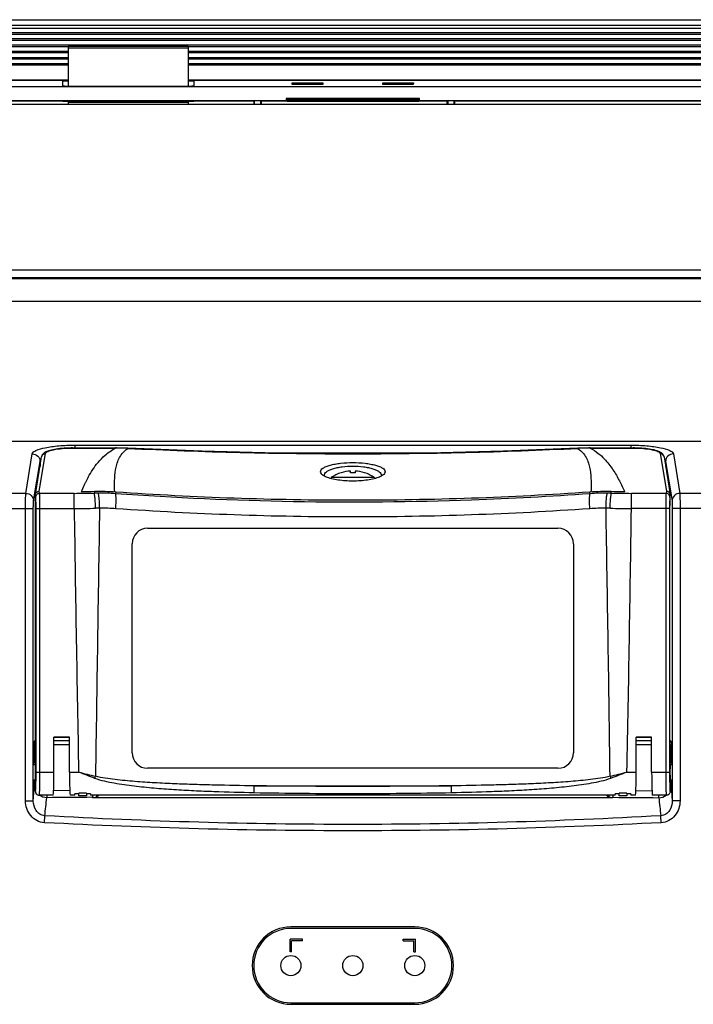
# Model space of a CAD drawing. Header units: millimetres. Extents: x 0 to 1682, y 0 to 1188.
# Tile 31 of 35: x 1296 to 1383, y 648 to 775. Entities that reach past the tile are written whole.
import ezdxf

# ---------------------------------------------------------------- set-up
doc = ezdxf.new("R2010")
doc.units = ezdxf.units.MM
doc.header["$LTSCALE"] = 92.51
for name, color, linetype in [('ANTI_DROP_LOCK_221128_2-SHAPE', 7, 'CONTINUOUS'), ('CASE_COVER_12W-SHAPE', 7, 'CONTINUOUS'), ('FRONT_CASE-RC15_B-SHAPE', 7, 'CONTINUOUS'), ('GASKET-TOPRC15-SHAPE', 7, 'CONTINUOUS'), ('ISO7045-M3X5-4_8-SHAPE', 7, 'CONTINUOUS'), ('LED_SHEET-SHAPE', 7, 'CONTINUOUS'), ('PROTECTIVE_COVER_220825-SHAPE', 7, 'CONTINUOUS'), ('REAR_CASE-RC15W-SHAPE', 7, 'CONTINUOUS')]:
    doc.layers.add(name, color=color, linetype=linetype)

msp = doc.modelspace()

# ---------------------------------------------------------------- linework, layer by layer
at = {"layer": 'ANTI_DROP_LOCK_221128_2-SHAPE', "color": 7, "linetype": 'Continuous'}
for p, q in [((1301.989684, 771.636242), (1301.989684, 766.463323)), ((1301.989684, 771.636242), (1317.489684, 771.636242)), ((1301.989684, 771.410745), (1317.489684, 771.410745)), ((1317.489684, 771.636242), (1317.489684, 766.463323)), ((1301.989684, 764.57494), (1301.989684, 764.086242)), ((1317.489684, 764.57494), (1317.489684, 764.086242)), ((1301.989684, 764.378394), (1317.489684, 764.378394))]:
    msp.add_line(p, q, dxfattribs=at)
at = {"layer": 'CASE_COVER_12W-SHAPE', "color": 7, "linetype": 'Continuous'}
for p, q in [((1408.580951, 720.525118), (1268.898416, 720.525118)), ((1302.835283, 720.077068), (1302.835283, 719.706233)), ((1302.835283, 720.077068), (1374.644084, 720.077068)), ((1374.644084, 720.077068), (1374.644084, 719.706233)), ((1296.50054, 713.847479), (1297.338634, 718.948807)), ((1327.054147, 719.09892), (1350.422681, 719.09892)), ((1380.140734, 718.948807), (1380.978827, 713.847479)), ((1297.499931, 712.869331), (1298.338025, 717.970659)), ((1298.338025, 717.970659), (1298.338025, 717.31819)), ((1379.141343, 717.970659), (1379.141343, 717.31819)), ((1379.141343, 717.970659), (1379.979437, 712.869331)), ((1296.50054, 713.847479), (1292.136032, 713.847479)), ((1385.343336, 713.847479), (1380.978827, 713.847479)), ((1292.191353, 711.891184), (1297.472271, 711.891184)), ((1296.47288, 674.126855), (1296.47288, 711.891184)), ((1297.472271, 674.126855), (1297.472271, 711.891184)), ((1380.007097, 711.891184), (1380.007097, 674.126855)), ((1385.288015, 711.891184), (1380.007097, 711.891184)), ((1381.006488, 711.891184), (1381.006488, 674.126855)), ((1297.656274, 681.840931), (1297.774605, 681.959261)), ((1302.139684, 682.321641), (1300.139684, 682.321641)), ((1302.139684, 681.853093), (1300.139684, 681.853093)), ((1377.339684, 682.321641), (1375.339684, 682.321641)), ((1377.339684, 681.853093), (1375.339684, 681.853093)), ((1379.704763, 681.959261), (1379.823093, 681.840931)), ((1297.617883, 679.049207), (1297.617883, 681.302844)), ((1302.139684, 681.353397), (1300.139684, 681.353397)), ((1377.339684, 681.353397), (1375.339684, 681.353397)), ((1379.861484, 679.049207), (1379.861484, 681.302844)), ((1297.617883, 679.049207), (1297.504918, 678.936242)), ((1379.861484, 679.049207), (1379.974449, 678.936242)), ((1297.617883, 676.623277), (1297.504918, 676.736242)), ((1379.861484, 676.623277), (1379.974449, 676.736242)), ((1297.472271, 674.126855), (1297.617883, 676.084013)), ((1297.617883, 676.084013), (1297.617883, 676.623277)), ((1297.739684, 676.084013), (1297.617883, 676.084013)), ((1302.1814, 675.444795), (1300.09762, 675.434923)), ((1302.1814, 675.444782), (1300.097621, 675.434831)), ((1375.297968, 675.444795), (1377.381747, 675.434923)), ((1379.861484, 676.084013), (1379.739684, 676.084013)), ((1379.861484, 676.084013), (1379.861484, 676.623277)), ((1379.861484, 676.084013), (1380.007097, 674.126855)), ((1299.213758, 674.836238), (1299.215132, 674.525837)), ((1305.135476, 674.520198), (1305.138762, 674.577705)), ((1305.136439, 674.520196), (1305.137798, 674.577706)), ((1305.65766, 674.548498), (1305.9454, 674.836238)), ((1371.821708, 674.548498), (1371.533968, 674.836238)), ((1372.340606, 674.577705), (1372.343892, 674.520198)), ((1372.341569, 674.577706), (1372.342928, 674.520196)), ((1378.264235, 674.525837), (1378.265609, 674.836238)), ((1296.47288, 674.126855), (1297.472271, 674.126855)), ((1381.006488, 674.126855), (1380.007097, 674.126855)), ((1298.909858, 671.301895), (1298.958337, 672.205926)), ((1378.56951, 671.301895), (1378.52103, 672.205926)), ((1346.739684, 657.836242), (1330.739684, 657.836242)), ((1330.739684, 647.836242), (1346.739684, 647.836242))]:
    msp.add_line(p, q, dxfattribs=at)
for centre, radius, start, end in [((1298.285791, 660.15877), 21.691298, 91.38411349, 91.66304848), ((1379.192736, 660.145852), 21.704235, 88.33572293, 88.64723876), ((1297.905772, 679.582524), 1.751496, 95.47267441, 96.43704903), ((1299.162503, 676.099254), 1.544695, 180.56533661, 192.33494341), ((1299.168979, 676.101477), 1.551497, 192.36403028, 202.7791664), ((1378.310466, 676.10146), 1.551418, 337.2429003, 347.42340103), ((1378.316605, 676.099291), 1.544954, 347.45234414, 359.43340723), ((1278.834216, 675.254986), 26.832746, 358.49126786, 359.10540747), ((1398.614143, 675.254325), 26.801731, 180.89443218, 181.50906564), ((1380.214504, 675.18409), 7.898497, 182.52636539, 183.13873984), ((1330.739684, 652.836242), 5, 90, 270), ((1346.739684, 652.836242), 5, 270, 90)]:
    msp.add_arc(centre, radius, start, end, dxfattribs=at)
for centre, start_param, end_param in [((1298.617274, 679.047988), 8.9331776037, 9.3898713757), ((1378.862093, 679.047988), 0.034906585, 0.491600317), ((1298.617274, 676.624495), -3.1066860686, -2.6499922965), ((1378.862093, 676.624495), -0.491600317, -0.034906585)]:
    msp.add_ellipse(centre, major_axis=(1, 0), ratio=0.0349207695, start_param=start_param, end_param=end_param, dxfattribs=at)
for points, knots in [([(1297.338634, 718.948807), (1297.373, 719.157216), (1298.024168, 719.525925), (1299.140885, 719.799904), (1300.863505, 720.031601), (1302.141761, 720.077061), (1302.835283, 720.077068)], [0, 0, 0, 0, 0.110408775, 0.3276188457, 0.6374886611, 1, 1, 1, 1]), ([(1374.644084, 720.077068), (1375.338721, 720.077033), (1376.618231, 720.031538), (1378.341255, 719.799336), (1379.457052, 719.525242), (1380.1065, 719.156756), (1380.140734, 718.948807)], [0, 0, 0, 0, 0.3630904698, 0.6730275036, 0.8898404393, 1, 1, 1, 1]), ([(1298.338025, 717.970653), (1298.347191, 718.038701), (1298.393617, 718.129416), (1298.457258, 718.200819), (1298.47646, 718.220298)], [0, 0, 0, 0, 0.715127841, 1, 1, 1, 1]), ([(1296.47288, 711.891184), (1296.472881, 712.310607), (1296.481884, 712.962343), (1296.481685, 713.615466), (1296.500542, 713.847479)], [0, 0, 0, 0, 0.6430888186, 1, 1, 1, 1]), ([(1296.50054, 713.847479), (1296.754258, 713.845677), (1297.27775, 713.640169), (1297.498078, 713.119255), (1297.499931, 712.869331)], [0, 0, 0, 0, 0.5037656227, 1, 1, 1, 1]), ([(1380.978827, 713.847479), (1380.72511, 713.845677), (1380.201618, 713.640169), (1379.981289, 713.119255), (1379.979437, 712.869331)], [0, 0, 0, 0, 0.5037656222, 1, 1, 1, 1]), ([(1380.978825, 713.847479), (1380.99769, 713.615699), (1380.997456, 712.962573), (1381.006487, 712.310838), (1381.006488, 711.891184)], [0, 0, 0, 0, 0.3565560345, 1, 1, 1, 1]), ([(1297.472271, 711.891184), (1297.472273, 712.100931), (1297.481287, 712.42625), (1297.481074, 712.754361), (1297.499931, 712.869331)], [0, 0, 0, 0, 0.6428952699, 1, 1, 1, 1]), ([(1379.979437, 712.869331), (1379.998277, 712.754475), (1379.998079, 712.426365), (1380.007095, 712.101046), (1380.007097, 711.891184)], [0, 0, 0, 0, 0.3567504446, 1, 1, 1, 1]), ([(1297.617883, 681.302844), (1297.62327, 681.420344), (1297.622089, 681.585918), (1297.650333, 681.754936), (1297.64235, 681.827014), (1297.656274, 681.840931)], [0, 0, 0, 0, 0.6535938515, 0.8906052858, 1, 1, 1, 1]), ([(1379.823093, 681.840931), (1379.837011, 681.827007), (1379.829041, 681.754945), (1379.857275, 681.585913), (1379.856089, 681.420346), (1379.861484, 681.302844)], [0, 0, 0, 0, 0.1093938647, 0.3463940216, 1, 1, 1, 1]), ([(1297.644625, 681.313184), (1297.638437, 681.311826), (1297.629503, 681.309406), (1297.619717, 681.305596), (1297.617883, 681.302844)], [0, 0, 0, 0, 0.6570582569, 1, 1, 1, 1]), ([(1297.70941, 681.322978), (1297.697043, 681.321576), (1297.675367, 681.318842), (1297.653807, 681.315199), (1297.644625, 681.313184)], [0, 0, 0, 0, 0.569687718, 1, 1, 1, 1]), ([(1379.861484, 681.302844), (1379.854674, 681.313055), (1379.805623, 681.315157), (1379.769068, 681.323305), (1379.740104, 681.326089)], [0, 0, 0, 0, 0.2966742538, 1, 1, 1, 1]), ([(1305.371461, 674.524662), (1305.355318, 674.524019), (1305.276688, 674.521253), (1305.197999, 674.52018), (1305.135476, 674.520198)], [0, 0, 0, 0, 0.2053317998, 1, 1, 1, 1]), ([(1305.138762, 674.577705), (1305.140515, 674.595137), (1305.148049, 674.681086), (1305.152637, 674.767266), (1305.155685, 674.835952)], [0, 0, 0, 0, 0.2030705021, 1, 1, 1, 1]), ([(1305.65766, 674.548498), (1305.636983, 674.527812), (1305.524774, 674.546676), (1305.437972, 674.527314), (1305.371461, 674.524662)], [0, 0, 0, 0, 0.3052678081, 1, 1, 1, 1]), ([(1372.107906, 674.524662), (1372.041403, 674.527314), (1371.954595, 674.54667), (1371.842393, 674.52781), (1371.821708, 674.548498)], [0, 0, 0, 0, 0.6946555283, 1, 1, 1, 1]), ([(1372.343892, 674.520198), (1372.321188, 674.520191), (1372.24251, 674.520622), (1372.163837, 674.522432), (1372.107906, 674.524662)], [0, 0, 0, 0, 0.2885675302, 1, 1, 1, 1]), ([(1298.909858, 671.301895), (1298.570307, 671.320106), (1297.890381, 671.511828), (1296.825349, 672.392733), (1296.472902, 673.454447), (1296.47288, 674.126855)], [0, 0, 0, 0, 0.2513355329, 0.5029980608, 1, 1, 1, 1]), ([(1298.958337, 672.205926), (1298.73547, 672.217353), (1298.290306, 672.36344), (1297.651093, 673.001004), (1297.468994, 673.69049), (1297.472271, 674.126855)], [0, 0, 0, 0, 0.2530890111, 0.5050976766, 1, 1, 1, 1]), ([(1380.007097, 674.126855), (1380.010374, 673.690507), (1379.828287, 673.001044), (1379.189098, 672.36346), (1378.743917, 672.217355), (1378.52103, 672.205926)], [0, 0, 0, 0, 0.4948833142, 0.7468888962, 1, 1, 1, 1]), ([(1381.006488, 674.126855), (1381.006466, 673.454475), (1380.654045, 672.392796), (1379.589044, 671.511852), (1378.909089, 671.320108), (1378.56951, 671.301895)], [0, 0, 0, 0, 0.4969811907, 0.7486431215, 1, 1, 1, 1]), ([(1378.52103, 672.205926), (1365.277206, 671.441783), (1338.739673, 670.701274), (1312.202135, 671.441736), (1298.958337, 672.205926)], [0, 0, 0, 0, 0.5000004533, 1, 1, 1, 1]), ([(1378.56951, 671.301895), (1365.307336, 670.59081), (1338.739676, 669.914985), (1312.172006, 670.590728), (1298.909858, 671.301895)], [0, 0, 0, 0, 0.5000003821, 1, 1, 1, 1])]:
    msp.add_open_spline(points, degree=3, knots=knots, dxfattribs=at)
for points in [[(1297.338634, 718.948807), (1297.592374, 718.947004), (1297.861572, 718.837356), (1298.042902, 718.659854)], [(1380.140734, 718.948807), (1379.887016, 718.947005), (1379.617845, 718.837378), (1379.436519, 718.659905)], [(1298.042902, 718.659854), (1298.221489, 718.485037), (1298.336172, 718.22056), (1298.338025, 717.970659)], [(1378.996059, 718.227226), (1379.030488, 718.193182), (1379.062183, 718.155647), (1379.087561, 718.114411)], [(1379.087561, 718.114411), (1379.114376, 718.070839), (1379.134518, 718.021361), (1379.141343, 717.970656)], [(1379.436519, 718.659905), (1379.257903, 718.485086), (1379.143196, 718.220583), (1379.141343, 717.970659)], [(1299.215132, 674.525837), (1298.883009, 674.527342), (1298.536633, 674.639705), (1298.267881, 674.834847)], [(1298.958337, 672.205926), (1299.044219, 672.979198), (1299.129853, 673.752498), (1299.215132, 674.525837)], [(1305.138762, 674.577705), (1303.16422, 674.560308), (1301.18968, 674.542615), (1299.215132, 674.525837)], [(1372.343892, 674.520198), (1349.941087, 674.513783), (1327.53828, 674.513783), (1305.135476, 674.520198)], [(1305.371461, 674.524662), (1305.299544, 674.558678), (1305.218314, 674.57687), (1305.138762, 674.577705)], [(1372.340605, 674.577705), (1372.261054, 674.57687), (1372.179823, 674.558679), (1372.107906, 674.524662)], [(1372.327855, 674.751616), (1372.331054, 674.693578), (1372.334789, 674.635539), (1372.340605, 674.577705)], [(1372.340606, 674.577705), (1374.315148, 674.560307), (1376.289688, 674.542615), (1378.264235, 674.525837)], [(1378.264235, 674.525837), (1378.596385, 674.527342), (1378.94279, 674.639725), (1379.211554, 674.834896)], [(1378.264235, 674.525837), (1378.349514, 673.752498), (1378.435149, 672.979198), (1378.52103, 672.205926)]]:
    msp.add_open_spline(points, degree=3, dxfattribs=at)
at = {"layer": 'FRONT_CASE-RC15_B-SHAPE', "color": 7, "linetype": 'Continuous'}
for p, q in [((1140.536638, 775.036242), (1536.94273, 775.036242)), ((1301.989684, 767.222749), (1148.35013, 767.222749)), ((1301.239684, 767.07434), (1301.239684, 766.491155)), ((1529.129237, 767.222749), (1317.489684, 767.222749)), ((1318.239684, 766.491155), (1318.239684, 767.07434)), ((1528.257964, 766.351476), (1149.221404, 766.351476)), ((1302.04005, 766.463223), (1317.439318, 766.463223)), ((1330.925549, 766.684109), (1330.918393, 766.870426)), ((1330.918393, 766.870426), (1331.104732, 766.684109)), ((1330.918393, 766.870426), (1334.860975, 766.870426)), ((1334.853818, 766.684109), (1330.925549, 766.684109)), ((1334.860975, 766.870426), (1334.674635, 766.684109)), ((1334.860975, 766.870426), (1334.853818, 766.684109)), ((1342.625549, 766.684109), (1342.618393, 766.870426)), ((1342.618393, 766.870426), (1342.804732, 766.684109)), ((1342.618393, 766.870426), (1346.560975, 766.870426)), ((1346.553818, 766.684109), (1342.625549, 766.684109)), ((1346.560975, 766.870426), (1346.374635, 766.684109)), ((1346.560975, 766.870426), (1346.553818, 766.684109)), ((1177.359415, 764.586242), (1330.119952, 764.586242)), ((1301.989684, 764.49915), (1276.269097, 764.49915)), ((1301.284345, 764.514141), (1301.2732, 764.572163)), ((1302.07303, 764.574957), (1317.406338, 764.574957)), ((1325.939684, 764.49915), (1317.489684, 764.49915)), ((1318.206167, 764.572163), (1318.195023, 764.514141)), ((1325.939684, 764.49915), (1326.019097, 764.578562)), ((1325.939684, 764.49915), (1325.939684, 764.086242)), ((1326.019097, 764.578562), (1326.019097, 764.086242)), ((1326.019097, 764.578562), (1326.839684, 764.578562)), ((1326.839684, 764.086242), (1326.839684, 764.578562)), ((1326.839684, 764.578562), (1326.919097, 764.49915)), ((1326.919097, 764.49915), (1326.919097, 764.086242)), ((1350.939684, 764.49915), (1326.919097, 764.49915)), ((1326.954007, 764.086242), (1326.954007, 764.49915)), ((1330.119952, 764.855973), (1330.119952, 764.586242)), ((1330.119952, 764.855973), (1330.239684, 764.736242)), ((1347.359415, 764.855973), (1330.119952, 764.855973)), ((1330.239684, 764.526377), (1330.119952, 764.586242)), ((1330.239684, 764.526377), (1330.239684, 764.736242)), ((1330.239684, 764.736242), (1347.239684, 764.736242)), ((1330.239684, 764.526377), (1347.239684, 764.526377)), ((1331.282033, 764.754689), (1331.28147, 764.786915)), ((1331.28147, 764.786915), (1334.497897, 764.786915)), ((1334.497335, 764.754689), (1331.282033, 764.754689)), ((1334.497897, 764.786915), (1334.497335, 764.754689)), ((1342.982033, 764.754689), (1342.98147, 764.786915)), ((1342.98147, 764.786915), (1346.197897, 764.786915)), ((1346.197335, 764.754689), (1342.982033, 764.754689)), ((1346.197897, 764.786915), (1346.197335, 764.754689)), ((1347.359415, 764.855973), (1347.239684, 764.736242)), ((1347.239684, 764.736242), (1347.239684, 764.526377)), ((1347.239684, 764.526377), (1347.359415, 764.586242)), ((1347.359415, 764.586242), (1347.359415, 764.855973)), ((1347.359415, 764.586242), (1500.119952, 764.586242)), ((1350.904774, 764.49915), (1350.904774, 764.086242)), ((1350.939684, 764.49915), (1351.019097, 764.578562)), ((1350.939684, 764.086242), (1350.939684, 764.49915)), ((1351.019097, 764.578562), (1351.019097, 764.086242)), ((1351.019097, 764.578562), (1351.839684, 764.578562)), ((1351.839684, 764.086242), (1351.839684, 764.578562)), ((1351.839684, 764.578562), (1351.919097, 764.49915)), ((1351.919097, 764.086242), (1351.919097, 764.49915)), ((1401.210271, 764.49915), (1351.919097, 764.49915))]:
    msp.add_line(p, q, dxfattribs=at)
for centre, major_axis, ratio, start_param, end_param in [((1302.039806, 767.074315), (0.800122, -0.000026), 0.0349420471, 1.6335812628, 3.1415937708), ((1317.439562, 767.074315), (0.800122, 0.000026), 0.0349420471, -0.0000011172, 1.5080113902), ((1302.039806, 766.491146), (0.800122, -0.000009), 0.0348994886, -3.1415922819, -1.570491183), ((1317.439562, 766.491146), (0.800122, 0.000009), 0.0348994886, -1.5711014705, -0.0000003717), ((1302.073322, 764.572164), (0.800122, -0.000001), 0.0034908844, 1.5711620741, 3.1422631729), ((1302.084467, 764.514143), (0.800122, 0.000001), 0.0034904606, -3.1409222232, -1.6895781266), ((1317.394901, 764.514143), (0.800122, -0.000001), 0.0034904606, -1.4520145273, -0.0006704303), ((1317.406045, 764.572164), (0.800122, 0.000001), 0.0034908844, -0.0006705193, 1.4660205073)]:
    msp.add_ellipse(centre, major_axis=major_axis, ratio=ratio, start_param=start_param, end_param=end_param, dxfattribs=at)
at = {"layer": 'GASKET-TOPRC15-SHAPE', "color": 7, "linetype": 'Continuous'}
for p, q in [((1141.739684, 774.336242), (1535.739684, 774.336242)), ((1141.739684, 773.936242), (1535.739684, 773.936242)), ((1535.739684, 773.32614), (1141.739684, 773.32614)), ((1535.739684, 773.130181), (1141.739684, 773.130181)), ((1535.739684, 772.542303), (1141.739684, 772.542303)), ((1535.739684, 772.346344), (1141.739684, 772.346344)), ((1535.739684, 771.72614), (1141.739684, 771.72614)), ((1301.989684, 771.530181), (1141.739684, 771.530181)), ((1301.989684, 770.942303), (1141.739684, 770.942303)), ((1535.739684, 771.530181), (1317.489684, 771.530181)), ((1535.739684, 770.942303), (1317.489684, 770.942303)), ((1301.989684, 770.746344), (1141.739684, 770.746344)), ((1301.989684, 770.12614), (1141.739684, 770.12614)), ((1301.989684, 769.930181), (1141.739684, 769.930181)), ((1535.739684, 770.746344), (1317.489684, 770.746344)), ((1535.739684, 770.12614), (1317.489684, 770.12614)), ((1535.739684, 769.930181), (1317.489684, 769.930181)), ((1301.989684, 769.342303), (1141.739684, 769.342303)), ((1301.989684, 769.146344), (1141.739684, 769.146344)), ((1535.739684, 769.342303), (1317.489684, 769.342303)), ((1535.739684, 769.146344), (1317.489684, 769.146344)), ((1148.339684, 767.236242), (1301.989684, 767.236242)), ((1317.489684, 767.236242), (1529.239684, 767.236242))]:
    msp.add_line(p, q, dxfattribs=at)
at = {"layer": 'ISO7045-M3X5-4_8-SHAPE', "color": 7, "linetype": 'Continuous'}
for p, q in [((1337.239684, 716.505499), (1337.239684, 716.514942)), ((1338.439684, 716.505499), (1338.439684, 716.727214)), ((1339.039684, 716.727214), (1339.039684, 716.505499)), ((1340.239684, 716.514942), (1340.239684, 716.505499)), ((1335.939684, 715.887709), (1335.939684, 715.750191)), ((1341.539684, 715.887709), (1335.939684, 715.887709)), ((1341.539684, 715.887709), (1341.539684, 715.750273))]:
    msp.add_line(p, q, dxfattribs=at)
for radius, start, end in [(5, 107.45760312, 124.05579774), (4.990992, 93.44602869, 107.4901275), (4.769696, 86.39388186, 93.60611814), (4.990992, 72.5098725, 86.55397131), (5, 55.94420226, 72.54239688)]:
    msp.add_arc((1338.739684, 711.745246), radius, start, end, dxfattribs=at)
at = {"layer": 'LED_SHEET-SHAPE', "color": 7, "linetype": 'Continuous'}
for p, q in [((1346.739684, 657.636242), (1330.739684, 657.636242)), ((1330.639684, 654.636242), (1330.639684, 656.236242)), ((1332.239684, 656.236242), (1330.639684, 656.236242)), ((1330.839684, 654.636242), (1330.839684, 656.036242)), ((1332.239684, 656.036242), (1330.839684, 656.036242)), ((1332.239684, 656.036242), (1332.239684, 656.236242)), ((1345.239684, 656.036242), (1345.239684, 656.236242)), ((1345.239684, 656.236242), (1346.839684, 656.236242)), ((1345.239684, 656.036242), (1346.639684, 656.036242)), ((1346.639684, 654.636242), (1346.639684, 656.036242)), ((1346.839684, 654.636242), (1346.839684, 656.236242)), ((1330.839684, 654.636242), (1330.639684, 654.636242)), ((1346.639684, 654.636242), (1346.839684, 654.636242)), ((1330.739684, 648.036242), (1346.739684, 648.036242))]:
    msp.add_line(p, q, dxfattribs=at)
for centre in [(1330.739684, 652.836242), (1338.739684, 652.836242), (1346.739684, 652.836242)]:
    msp.add_circle(centre, 1.3, dxfattribs=at)
for centre, start, end in [((1330.739684, 652.836242), 90, 270), ((1346.739684, 652.836242), 270, 90)]:
    msp.add_arc(centre, 4.8, start, end, dxfattribs=at)
at = {"layer": 'PROTECTIVE_COVER_220825-SHAPE', "color": 7, "linetype": 'Continuous'}
for p, q in [((1298.239989, 714.126325), (1299.036956, 718.977322)), ((1302.534823, 719.706233), (1302.534823, 719.695307)), ((1302.534823, 719.706233), (1308.079934, 719.706233)), ((1302.534823, 719.695307), (1308.079934, 719.695307)), ((1308.079934, 719.706233), (1308.079934, 719.695307)), ((1309.686603, 719.667887), (1309.685987, 719.654952)), ((1367.792785, 719.667887), (1367.793401, 719.654952)), ((1369.399431, 719.706233), (1369.399431, 719.695307)), ((1369.399431, 719.706233), (1374.944544, 719.706233)), ((1369.399431, 719.695307), (1374.944544, 719.695307)), ((1374.944544, 719.706233), (1374.944544, 719.695307)), ((1378.442412, 718.977322), (1379.239379, 714.126325)), ((1297.746027, 713.714805), (1298.544054, 718.572198)), ((1378.935313, 718.5722), (1379.733341, 713.714805)), ((1304.18537, 715.215775), (1304.1908, 715.226673)), ((1304.185373, 715.215775), (1304.190934, 715.22667)), ((1297.739684, 713.633542), (1297.746019, 713.714754)), ((1297.786105, 713.358405), (1297.739684, 713.64096)), ((1297.739684, 712.308208), (1297.739684, 713.633542)), ((1298.2858, 713.847479), (1298.239989, 714.126325)), ((1302.754774, 713.847479), (1298.2858, 713.847479)), ((1302.754774, 711.891184), (1302.754774, 713.847479)), ((1308.119543, 714.006974), (1308.101248, 713.798922)), ((1369.37812, 713.798922), (1369.359825, 714.006973)), ((1374.724593, 711.891184), (1374.724593, 713.847479)), ((1379.193568, 713.847479), (1374.724593, 713.847479)), ((1379.239379, 714.126325), (1379.193568, 713.847479)), ((1379.739684, 713.64096), (1379.693263, 713.358405)), ((1379.739684, 713.64096), (1379.73335, 713.714868)), ((1379.739684, 712.308208), (1379.739684, 713.64096)), ((1297.774605, 712.095652), (1297.739684, 712.308208)), ((1297.774605, 681.371159), (1297.774605, 712.095652)), ((1297.827595, 677.836238), (1297.827595, 711.891184)), ((1297.827595, 711.891184), (1302.754774, 711.891184)), ((1298.32729, 677.836238), (1298.32729, 711.891184)), ((1306.033267, 711.925682), (1305.507574, 711.918953)), ((1371.971794, 711.918953), (1371.446109, 711.925682)), ((1379.651772, 711.891184), (1374.724593, 711.891184)), ((1379.152077, 711.891184), (1379.152077, 677.836238)), ((1379.651772, 711.891184), (1379.651772, 677.836238)), ((1379.704763, 712.095652), (1379.739684, 712.308208)), ((1379.704763, 681.371159), (1379.704763, 712.095652)), ((1312.239684, 709.336238), (1365.239684, 709.336238)), ((1310.239684, 680.336238), (1310.239684, 707.336238)), ((1367.239684, 707.336238), (1367.239684, 680.336238)), ((1300.139684, 677.836238), (1300.139684, 682.336238)), ((1302.139684, 682.336238), (1300.139684, 682.336238)), ((1302.139684, 677.836238), (1302.139684, 682.336238)), ((1375.339684, 677.836238), (1375.339684, 682.336238)), ((1377.339684, 682.336238), (1375.339684, 682.336238)), ((1377.339684, 677.836238), (1377.339684, 682.336238)), ((1297.739684, 681.336238), (1297.774605, 681.371159)), ((1297.739684, 678.836238), (1297.739684, 681.336238)), ((1379.739684, 681.336238), (1379.704763, 681.371159)), ((1379.739684, 678.836238), (1379.739684, 681.336238)), ((1297.504918, 678.836238), (1297.739684, 678.836238)), ((1365.239684, 678.336238), (1312.239684, 678.336238)), ((1379.739684, 678.836238), (1379.974449, 678.836238)), ((1297.504918, 676.836238), (1297.739684, 676.836238)), ((1297.739684, 675.336299), (1297.739684, 676.836238)), ((1297.827595, 677.836238), (1300.139684, 677.836238)), ((1302.139684, 677.836238), (1303.326394, 677.836238)), ((1374.15303, 677.836238), (1375.339684, 677.836238)), ((1377.339684, 677.836238), (1379.651772, 677.836238)), ((1379.739684, 675.336299), (1379.739684, 676.836238)), ((1379.739684, 676.836238), (1379.974449, 676.836238)), ((1326.014101, 676.061774), (1351.466687, 676.061793)), ((1298.208925, 674.837213), (1298.239989, 674.836248)), ((1300.034921, 674.836238), (1298.239989, 674.836238)), ((1302.80445, 674.836238), (1302.244446, 674.836238)), ((1303.339684, 675.010995), (1302.839684, 675.010995)), ((1303.339684, 674.764145), (1303.339684, 675.132995)), ((1304.339684, 675.132995), (1303.339684, 675.132995)), ((1304.339684, 674.764145), (1303.339684, 674.764145)), ((1304.339684, 675.132995), (1304.339684, 674.764145)), ((1304.839684, 675.010995), (1304.339684, 675.010995)), ((1372.60445, 674.836238), (1304.874917, 674.836238)), ((1373.139684, 675.010995), (1372.639684, 675.010995)), ((1373.139684, 674.764145), (1373.139684, 675.132995)), ((1374.139684, 675.132995), (1373.139684, 675.132995)), ((1374.139684, 674.764145), (1373.139684, 674.764145)), ((1374.139684, 675.132995), (1374.139684, 674.764145)), ((1374.639684, 675.010995), (1374.139684, 675.010995)), ((1375.234921, 674.836238), (1374.674917, 674.836238)), ((1379.239379, 674.836238), (1377.444446, 674.836238))]:
    msp.add_line(p, q, dxfattribs=at)
for points in [[(1302.534823, 719.706233), (1302.350422, 719.705227), (1302.036751, 719.698886), (1301.733266, 719.687066), (1301.441611, 719.67019), (1301.16306, 719.648681), (1300.89861, 719.622951), (1300.649007, 719.593392), (1300.414848, 719.56038), (1300.196441, 719.524266), (1299.993838, 719.485339), (1299.806933, 719.44386), (1299.635183, 719.39994), (1299.478029, 719.353634), (1299.334414, 719.304728), (1299.203317, 719.252828), (1299.083662, 719.197272), (1298.974502, 719.137062), (1298.874528, 719.070407), (1298.782754, 718.994603), (1298.700723, 718.907727), (1298.630013, 718.806553), (1298.576315, 718.693136), (1298.544054, 718.572198)], [(1309.686603, 719.667886), (1309.51358, 719.675686), (1309.19308, 719.687801), (1308.873267, 719.696863), (1308.554167, 719.702882), (1308.235807, 719.705871), (1308.079934, 719.706233)], [(1367.792785, 719.667888), (1358.208902, 719.286105), (1348.472393, 719.052035), (1338.733315, 718.973935), (1328.99417, 719.05224), (1319.257469, 719.286521), (1309.686603, 719.667887)], [(1369.399431, 719.706233), (1369.23016, 719.705806), (1368.91179, 719.70269), (1368.592691, 719.696544), (1368.272891, 719.687355), (1367.952416, 719.675115), (1367.792785, 719.667887)], [(1378.935313, 718.5722), (1378.899536, 718.702473), (1378.844507, 718.814719), (1378.772886, 718.914657), (1378.690262, 719.000451), (1378.598049, 719.075382), (1378.497617, 719.141413), (1378.38796, 719.201159), (1378.267754, 719.256361), (1378.136068, 719.307971), (1377.991856, 719.356622), (1377.834109, 719.402694), (1377.661795, 719.446385), (1377.474367, 719.487636), (1377.271296, 719.526332), (1377.052489, 719.562213), (1376.818002, 719.594986), (1376.568149, 719.624304), (1376.303521, 719.649789), (1376.024883, 719.671054), (1375.733236, 719.687684), (1375.429852, 719.69926), (1375.11636, 719.70536), (1374.944544, 719.706233)]]:
    msp.add_lwpolyline(points, dxfattribs=at)
for centre, radius, start, end in [((1308.039078, 686.090908), 33.604424, 87.1908835, 89.93034068), ((1369.44028, 686.091759), 33.603572, 90.06964947, 92.80913589), ((1324.442234, 705.135716), 22.626271, 153.54451005, 154.61715808), ((1322.170439, 706.265904), 20.088872, 152.37270134, 153.50905628), ((1320.209668, 707.293733), 17.875041, 151.10052611, 152.37716955), ((1336.587056, 718.96433), 3.263358, 245.66661958, 247.15868229), ((1340.888522, 718.973803), 3.273553, 292.8436334, 294.24496068), ((1302.757518, 845.021488), 131.174009, 269.99880163, 271.12111947), ((1328.568825, 703.191806), 27.187784, 154.64386214, 156.51690811), ((1337.419914, 703.673377), 33.677402, 162.02030066, 162.37111791), ((1305.975226, 676.420977), 37.457273, 90.19250951, 90.99608488), ((1306.092687, 684.896132), 29.181317, 86.01718195, 91.38548162), ((1305.949089, 684.629336), 29.248873, 85.78031098, 90.19533548), ((1371.386685, 684.89613), 29.181318, 88.61452617, 93.98282558), ((1371.53028, 684.629302), 29.248907, 89.80465054, 94.21968648), ((1371.504143, 676.421019), 37.457231, 89.00391585, 89.80747918), ((1340.058954, 703.673217), 33.677926, 17.62888392, 17.97969558), ((1374.721849, 845.021474), 131.173995, 268.87888078, 270.00119857), ((1302.612292, 862.471595), 150.580479, 270.05421446, 271.10172087), ((7390.304158, 797.039727), 6088.144855, 180.8013625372, 181.121900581), ((13087.468896, 515.815387), 11783.067713, 179.0463594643, 179.2147881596), ((1306.249435, 685.101003), 26.82555, 85.99510506, 90.46171211), ((1371.229929, 685.101104), 26.825449, 89.5382615, 94.00490381), ((-10192.856139, 519.340935), 11565.905731, 0.7824883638, 0.9540803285), ((1374.86707, 862.47157), 150.580454, 268.89828113, 269.94578755), ((-4716.80332, 797.096288), 6092.123786, 358.8783001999, 359.1986288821), ((1312.239684, 707.336238), 2, 90, 180), ((1365.239684, 707.336238), 2, 0, 90), ((1312.239684, 680.336238), 2, 180, 270), ((1365.239684, 680.336238), 2, 270, 360), ((1389.982134, 1020.354563), 353.31009, 255.80231428, 256.16690434), ((1292.065181, 680.687125), 13.864677, 344.65164298, 345.82447939), ((1287.564046, 1020.087255), 353.034573, 283.8328255, 284.19782308), ((1385.408068, 680.685486), 13.859046, 194.17518078, 195.3488834)]:
    msp.add_arc(centre, radius, start, end, dxfattribs=at)
for centre, major_axis, start_param, end_param in [((1297.739684, 677.836238), (0, 1), -3.1415926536, 0), ((1379.739684, 677.836238), (0, 1), 0, 3.1415926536), ((1300.034921, 677.836238), (0, 3), -3.1415926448, -1.5707963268), ((1302.244446, 677.836238), (0, 3), -4.7123889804, -3.1415926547), ((1375.234921, 677.836238), (0, 3), -3.1415926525, -1.5707963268), ((1377.444446, 677.836238), (0, 3), -4.7123889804, -3.1415926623), ((1302.80445, 677.836238), (0, 3), -3.1415926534, -2.7985863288), ((1304.874917, 677.836238), (0, 3), -3.4845989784, -3.1415926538), ((1372.60445, 677.836238), (0, 3), -3.1415926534, -2.7985863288), ((1374.674917, 677.836238), (0, 3), -3.4845989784, -3.1415926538)]:
    msp.add_ellipse(centre, major_axis=major_axis, ratio=0.0349207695, start_param=start_param, end_param=end_param, dxfattribs=at)
for points, knots in [([(1298.544083, 718.572193), (1298.562996, 718.683082), (1298.687686, 718.899007), (1298.922851, 718.978133), (1299.036956, 718.977322)], [0, 0, 0, 0, 0.4964317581, 1, 1, 1, 1]), ([(1299.036956, 718.977322), (1299.045836, 719.031328), (1299.136857, 719.149525), (1299.358842, 719.272362), (1299.686978, 719.391792), (1300.311889, 719.541681), (1301.274253, 719.663115), (1302.093294, 719.695304), (1302.534823, 719.695307)], [0, 0, 0, 0, 0.0448178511, 0.1126360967, 0.2077745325, 0.3294144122, 0.6384431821, 1, 1, 1, 1]), ([(1304.560625, 715.932281), (1304.929614, 716.600333), (1305.583813, 717.620204), (1306.796419, 718.877178), (1307.608098, 719.436814), (1308.079934, 719.695307)], [0, 0, 0, 0, 0.438703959, 0.6907367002, 1, 1, 1, 1]), ([(1307.980129, 714.015706), (1307.960937, 714.494971), (1307.945633, 715.45159), (1308.033957, 716.650216), (1308.238414, 717.598017), (1308.502732, 718.318253), (1308.957699, 719.051188), (1309.413532, 719.464552), (1309.685987, 719.654952)], [0, 0, 0, 0, 0.2336911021, 0.465996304, 0.5835007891, 0.7051255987, 0.8380545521, 1, 1, 1, 1]), ([(1309.685987, 719.654952), (1319.362222, 719.190401), (1338.739692, 718.718759), (1358.117162, 719.190401), (1367.793402, 719.654953)], [0, 0, 0, 0, 0.4999998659, 1, 1, 1, 1]), ([(1367.793402, 719.654953), (1368.065883, 719.464511), (1368.521865, 719.051256), (1368.976646, 718.318162), (1369.240949, 717.597965), (1369.445439, 716.65018), (1369.533742, 715.451564), (1369.518417, 714.494958), (1369.499233, 714.015698)], [0, 0, 0, 0, 0.1619667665, 0.294885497, 0.4165078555, 0.5340108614, 0.7663122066, 1, 1, 1, 1]), ([(1369.399431, 719.695307), (1369.764503, 719.495277), (1370.408539, 719.074124), (1371.425894, 718.15201), (1372.349484, 716.953274), (1373.180203, 715.488005), (1373.635871, 714.509648), (1373.846575, 714.025551)], [0, 0, 0, 0, 0.1700908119, 0.3126734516, 0.5593692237, 0.7842759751, 1, 1, 1, 1]), ([(1374.944544, 719.695307), (1375.386041, 719.695304), (1376.205062, 719.663117), (1377.167412, 719.541693), (1377.792348, 719.391804), (1378.120503, 719.272373), (1378.342503, 719.149532), (1378.433531, 719.03133), (1378.442412, 718.977322)], [0, 0, 0, 0, 0.3615299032, 0.6705691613, 0.7922134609, 0.8873573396, 0.9551804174, 1, 1, 1, 1]), ([(1378.935284, 718.572195), (1378.916371, 718.683083), (1378.79168, 718.899007), (1378.556516, 718.978133), (1378.442412, 718.977322)], [0, 0, 0, 0, 0.4964317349, 1, 1, 1, 1]), ([(1334.573041, 716.628239), (1334.568603, 716.711551), (1334.640874, 716.908247), (1334.910165, 717.129959), (1335.309014, 717.329041), (1335.835541, 717.499922), (1336.467428, 717.639262), (1337.445962, 717.779478), (1338.743823, 717.844495), (1340.04142, 717.778762), (1341.019184, 717.637974), (1341.649991, 717.498242), (1342.175401, 717.327044), (1342.572809, 717.127754), (1342.839992, 716.905899), (1342.910713, 716.710586), (1342.906326, 716.628239)], [0, 0, 0, 0, 0.027550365, 0.0639915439, 0.112940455, 0.1742836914, 0.2462486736, 0.3264183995, 0.5004695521, 0.6744619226, 0.7545555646, 0.8264285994, 0.8876200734, 0.9364896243, 0.9727687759, 1, 1, 1, 1]), ([(1334.750703, 716.299847), (1334.724154, 716.325287), (1334.638325, 716.416536), (1334.577789, 716.53913), (1334.573041, 716.628239)], [0, 0, 0, 0, 0.2918144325, 1, 1, 1, 1]), ([(1335.242405, 715.990878), (1335.191694, 716.013825), (1335.017551, 716.098588), (1334.850597, 716.204124), (1334.750703, 716.299847)], [0, 0, 0, 0, 0.2868914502, 1, 1, 1, 1]), ([(1335.066836, 716.173643), (1335.062517, 716.256063), (1335.120647, 716.445976), (1335.356597, 716.672934), (1335.709744, 716.87309), (1336.174711, 717.044982), (1336.732788, 717.184543), (1337.596238, 717.324885), (1338.743344, 717.390082), (1339.890214, 717.324167), (1340.752977, 717.183253), (1341.310101, 717.043295), (1341.774086, 716.871088), (1342.125974, 716.670676), (1342.359927, 716.443698), (1342.416802, 716.255127), (1342.412531, 716.173643)], [0, 0, 0, 0, 0.0303593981, 0.0684165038, 0.1178836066, 0.1789779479, 0.250168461, 0.3292129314, 0.5004623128, 0.6716551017, 0.7506264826, 0.82172964, 0.8826787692, 0.9320775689, 0.969985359, 1, 1, 1, 1]), ([(1342.728699, 716.299822), (1342.698466, 716.270859), (1342.548089, 716.144991), (1342.372974, 716.052165), (1342.23277, 715.988984)], [0, 0, 0, 0, 0.2139930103, 1, 1, 1, 1]), ([(1342.906326, 716.628239), (1342.904835, 716.600262), (1342.882212, 716.474603), (1342.799675, 716.367818), (1342.728699, 716.299822)], [0, 0, 0, 0, 0.2218130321, 1, 1, 1, 1]), ([(1342.159373, 715.957003), (1341.939434, 715.864294), (1341.43954, 715.708143), (1340.300685, 715.485995), (1338.739786, 715.38499), (1337.178842, 715.485953), (1336.040031, 715.708125), (1335.540156, 715.864196), (1335.320285, 715.956873)], [0, 0, 0, 0, 0.1029594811, 0.2249569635, 0.5000073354, 0.7750610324, 0.8970727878, 1, 1, 1, 1]), ([(1297.746325, 713.715892), (1297.764725, 713.827478), (1297.889475, 714.04493), (1298.125171, 714.126325), (1298.239989, 714.126325)], [0, 0, 0, 0, 0.4962158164, 1, 1, 1, 1]), ([(1297.786105, 713.358405), (1297.787031, 713.483357), (1297.89731, 713.743709), (1298.158952, 713.846578), (1298.2858, 713.847479)], [0, 0, 0, 0, 0.496235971, 1, 1, 1, 1]), ([(1298.32729, 711.891184), (1298.32729, 712.113756), (1298.325303, 712.533328), (1298.31829, 713.101943), (1298.305015, 713.531303), (1298.296048, 713.76427), (1298.2858, 713.847479)], [0, 0, 0, 0, 0.3411761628, 0.6431989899, 0.8714878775, 1, 1, 1, 1]), ([(1305.507574, 711.918953), (1305.503225, 712.141438), (1305.488918, 712.561138), (1305.44996, 713.12923), (1305.406329, 713.526275), (1305.361619, 713.757692), (1305.338282, 713.841222), (1305.324066, 713.87259)], [0, 0, 0, 0, 0.3393786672, 0.6402271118, 0.8686304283, 0.9474764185, 1, 1, 1, 1]), ([(1306.033267, 711.925682), (1306.031961, 712.147704), (1306.022241, 712.566739), (1305.985913, 713.134226), (1305.94082, 713.5314), (1305.891882, 713.763036), (1305.86545, 713.846846), (1305.849373, 713.878039)], [0, 0, 0, 0, 0.3384998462, 0.6387188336, 0.8671766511, 0.9464988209, 1, 1, 1, 1]), ([(1369.37812, 713.798922), (1364.287216, 713.431), (1343.879737, 712.329304), (1323.392731, 712.693798), (1308.101248, 713.798922)], [0, 0, 0, 0, 0.2497697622, 1, 1, 1, 1]), ([(1308.122977, 711.861047), (1308.138419, 712.079913), (1308.160955, 712.493196), (1308.170306, 713.054659), (1308.15886, 713.448997), (1308.131479, 713.68139), (1308.113624, 713.766418), (1308.101248, 713.798922)], [0, 0, 0, 0, 0.3386443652, 0.6385555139, 0.86688584, 0.9463180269, 1, 1, 1, 1]), ([(1369.35639, 711.861047), (1369.340948, 712.079913), (1369.318412, 712.493196), (1369.309062, 713.054659), (1369.320507, 713.448997), (1369.347889, 713.68139), (1369.365743, 713.766418), (1369.37812, 713.798922)], [0, 0, 0, 0, 0.3386443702, 0.6385555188, 0.8668858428, 0.9463180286, 1, 1, 1, 1]), ([(1371.446109, 711.925682), (1371.447415, 712.147704), (1371.457135, 712.566739), (1371.493463, 713.134226), (1371.538556, 713.5314), (1371.587494, 713.763036), (1371.613926, 713.846846), (1371.630003, 713.878039)], [0, 0, 0, 0, 0.3384998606, 0.6387188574, 0.8671766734, 0.9464988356, 1, 1, 1, 1]), ([(1371.971794, 711.918953), (1371.976143, 712.141438), (1371.990449, 712.561138), (1372.029408, 713.12923), (1372.073038, 713.526275), (1372.117749, 713.757692), (1372.141086, 713.841222), (1372.155302, 713.87259)], [0, 0, 0, 0, 0.3393786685, 0.6402271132, 0.8686304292, 0.947476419, 1, 1, 1, 1]), ([(1379.193568, 713.847479), (1379.18332, 713.764272), (1379.174353, 713.531307), (1379.161078, 713.101949), (1379.154064, 712.533333), (1379.152077, 712.113758), (1379.152077, 711.891184)], [0, 0, 0, 0, 0.1285102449, 0.356797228, 0.6588207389, 1, 1, 1, 1]), ([(1379.693263, 713.358405), (1379.692337, 713.483357), (1379.582058, 713.743709), (1379.320415, 713.846578), (1379.193568, 713.847479)], [0, 0, 0, 0, 0.496235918, 1, 1, 1, 1]), ([(1379.733381, 713.716172), (1379.71458, 713.827678), (1379.58989, 714.044897), (1379.354189, 714.126325), (1379.239379, 714.126325)], [0, 0, 0, 0, 0.4962051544, 1, 1, 1, 1]), ([(1297.827595, 711.891184), (1297.827595, 712.058131), (1297.825612, 712.372826), (1297.81858, 712.799396), (1297.805341, 713.121308), (1297.796311, 713.296265), (1297.786105, 713.358405)], [0, 0, 0, 0, 0.3411033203, 0.6430615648, 0.8713360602, 1, 1, 1, 1]), ([(1379.693263, 713.358405), (1379.683057, 713.296266), (1379.674027, 713.121311), (1379.660788, 712.799401), (1379.653755, 712.37283), (1379.651773, 712.058133), (1379.651772, 711.891184)], [0, 0, 0, 0, 0.1286620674, 0.3569346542, 0.6588935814, 1, 1, 1, 1]), ([(1369.35639, 711.861047), (1359.169618, 711.146929), (1338.739687, 710.439242), (1318.309756, 711.146929), (1308.122977, 711.861047)], [0, 0, 0, 0, 0.4999998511, 1, 1, 1, 1]), ([(1297.739684, 675.336299), (1297.748077, 675.334629), (1297.755996, 675.384351), (1297.767107, 675.440096), (1297.777341, 675.568952), (1297.787937, 675.729663), (1297.797504, 675.938005), (1297.809751, 676.284549), (1297.8158, 676.562768), (1297.819066, 676.758523)], [0, 0, 0, 0, 0.017980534, 0.0691323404, 0.1536396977, 0.2700011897, 0.4159636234, 0.588650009, 1, 1, 1, 1]), ([(1297.819066, 676.758523), (1297.820498, 676.844344), (1297.82561, 677.20356), (1297.827594, 677.562819), (1297.827595, 677.836238)], [0, 0, 0, 0, 0.2389199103, 1, 1, 1, 1]), ([(1298.269664, 675.014872), (1298.2814, 675.160654), (1298.297152, 675.526649), (1298.322025, 676.46703), (1298.327288, 677.261657), (1298.32729, 677.836238)], [0, 0, 0, 0, 0.1554621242, 0.389245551, 1, 1, 1, 1]), ([(1325.986155, 675.1492), (1324.259463, 675.185299), (1321.670266, 675.255363), (1318.220835, 675.401155), (1315.637491, 675.54489), (1313.058539, 675.734651), (1310.487434, 675.991449), (1308.354263, 676.289851), (1306.668387, 676.633226), (1305.837031, 676.864233), (1305.435365, 677.017325)], [0, 0, 0, 0, 0.2504367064, 0.3755665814, 0.5006262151, 0.6256076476, 0.7505020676, 0.8752983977, 0.9376685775, 1, 1, 1, 1]), ([(1326.014101, 676.061774), (1324.298971, 676.085022), (1321.726641, 676.130208), (1318.298084, 676.224621), (1315.728294, 676.317978), (1313.160406, 676.441556), (1310.595984, 676.60951), (1308.462988, 676.80515), (1306.766001, 677.032774), (1305.922465, 677.186594), (1305.507679, 677.291761)], [0, 0, 0, 0, 0.2501984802, 0.3752584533, 0.5002871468, 0.6252808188, 0.7502350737, 0.8751435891, 0.9375833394, 1, 1, 1, 1]), ([(1371.971009, 677.29158), (1371.556268, 677.186425), (1370.712797, 677.03274), (1369.015998, 676.805079), (1366.883213, 676.609511), (1364.319057, 676.441559), (1361.751433, 676.317995), (1359.181908, 676.224641), (1355.753705, 676.13023), (1353.18164, 676.085043), (1351.466687, 676.061793)], [0, 0, 0, 0, 0.0624164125, 0.1248561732, 0.249764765, 0.3747190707, 0.4997127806, 0.6247415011, 0.7498014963, 1, 1, 1, 1]), ([(1372.043348, 677.017054), (1371.641739, 676.863961), (1370.810419, 676.633186), (1369.124775, 676.289748), (1366.991831, 675.991459), (1364.42103, 675.734666), (1361.842376, 675.544925), (1359.259334, 675.401194), (1355.810306, 675.255406), (1353.221411, 675.185337), (1351.494921, 675.149235)], [0, 0, 0, 0, 0.0623309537, 0.1247011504, 0.2494976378, 0.3743921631, 0.4993736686, 0.6244333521, 0.7495632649, 1, 1, 1, 1]), ([(1379.152077, 677.836238), (1379.152078, 677.641096), (1379.153152, 677.258332), (1379.157963, 676.702676), (1379.165729, 676.190594), (1379.176151, 675.741879), (1379.187154, 675.415369), (1379.197502, 675.198977), (1379.204983, 675.072847), (1379.212853, 674.975726), (1379.220273, 674.900237), (1379.228153, 674.863918), (1379.233782, 674.836242), (1379.239379, 674.836238)], [0, 0, 0, 0, 0.1948277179, 0.3821440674, 0.5547864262, 0.7061127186, 0.8303320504, 0.8807493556, 0.9227059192, 0.9558103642, 0.9797694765, 0.994411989, 1, 1, 1, 1]), ([(1379.651772, 677.836238), (1379.651773, 677.744967), (1379.652458, 677.390709), (1379.655742, 677.036453), (1379.660054, 676.773501)], [0, 0, 0, 0, 0.2576391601, 1, 1, 1, 1]), ([(1379.660054, 676.773501), (1379.663295, 676.575851), (1379.669325, 676.294867), (1379.681587, 675.944808), (1379.691174, 675.73419), (1379.701836, 675.571685), (1379.712071, 675.441313), (1379.723329, 675.384976), (1379.731198, 675.334614), (1379.739684, 675.336299)], [0, 0, 0, 0, 0.4110198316, 0.5837150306, 0.7297470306, 0.846202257, 0.9307992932, 0.9820119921, 1, 1, 1, 1]), ([(1325.986155, 675.1492), (1325.989884, 675.202117), (1326.004953, 675.506134), (1326.011067, 675.810487), (1326.014447, 676.06177)], [0, 0, 0, 0, 0.1742979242, 1, 1, 1, 1]), ([(1351.466625, 676.061793), (1347.224858, 676.004282), (1338.74038, 675.967926), (1330.255903, 676.004282), (1326.014136, 676.061774)], [0, 0, 0, 0, 0.5000000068, 1, 1, 1, 1]), ([(1351.494921, 675.149235), (1351.491191, 675.202153), (1351.47612, 675.506166), (1351.470004, 675.810514), (1351.466623, 676.061793)], [0, 0, 0, 0, 0.1743020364, 1, 1, 1, 1]), ([(1297.739684, 675.336299), (1297.739688, 675.213507), (1297.837883, 674.958471), (1298.086349, 674.844888), (1298.208922, 674.83722)], [0, 0, 0, 0, 0.4999582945, 1, 1, 1, 1]), ([(1298.239989, 674.836238), (1298.242826, 674.836239), (1298.248021, 674.847201), (1298.25541, 674.877977), (1298.259677, 674.91187), (1298.262446, 674.937193)], [0, 0, 0, 0, 0.0812679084, 0.2704802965, 1, 1, 1, 1]), ([(1298.262446, 674.937193), (1298.263079, 674.94299), (1298.265778, 674.968855), (1298.268045, 674.994763), (1298.269664, 675.014872)], [0, 0, 0, 0, 0.2242533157, 1, 1, 1, 1]), ([(1351.494921, 675.149235), (1347.244209, 675.06034), (1338.740538, 675.003142), (1330.236867, 675.060335), (1325.986155, 675.1492)], [0, 0, 0, 0, 0.5000000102, 1, 1, 1, 1]), ([(1379.739684, 675.336299), (1379.739682, 675.208697), (1379.63285, 674.942858), (1379.366987, 674.836248), (1379.239379, 674.836248)], [0, 0, 0, 0, 0.4999887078, 1, 1, 1, 1])]:
    msp.add_open_spline(points, degree=3, knots=knots, dxfattribs=at)
for points in [[(1335.086392, 716.069137), (1335.075517, 716.102867), (1335.068691, 716.138252), (1335.066836, 716.173643)], [(1342.412531, 716.173643), (1342.410671, 716.138147), (1342.403768, 716.102665), (1342.392829, 716.068845)], [(1305.387116, 714.068918), (1304.802334, 714.054817), (1304.21756, 714.040362), (1303.632796, 714.025551)], [(1369.359825, 714.006973), (1359.171751, 713.296342), (1338.739684, 712.597605), (1318.307617, 713.296344), (1308.119543, 714.006974)], [(1373.846575, 714.025551), (1373.261809, 714.040362), (1372.677035, 714.054817), (1372.092252, 714.068918)], [(1305.435365, 677.017325), (1304.730726, 677.286011), (1304.028558, 677.56115), (1303.326394, 677.836238)], [(1374.153028, 677.836238), (1373.450629, 677.561055), (1372.748225, 677.285826), (1372.043348, 677.017054)]]:
    msp.add_open_spline(points, degree=3, dxfattribs=at)
at = {"layer": 'REAR_CASE-RC15W-SHAPE', "color": 7, "linetype": 'Continuous'}
for p, q in [((1527.989684, 764.086242), (1149.489684, 764.086242)), ((1486.397821, 742.675342), (1191.081547, 742.675342)), ((1486.397821, 741.690534), (1191.081547, 741.690534)), ((1486.275345, 741.568058), (1191.204022, 741.568058)), ((1486.275345, 738.613635), (1191.204022, 738.613635))]:
    msp.add_line(p, q, dxfattribs=at)

doc.saveas('drawing.dxf')
